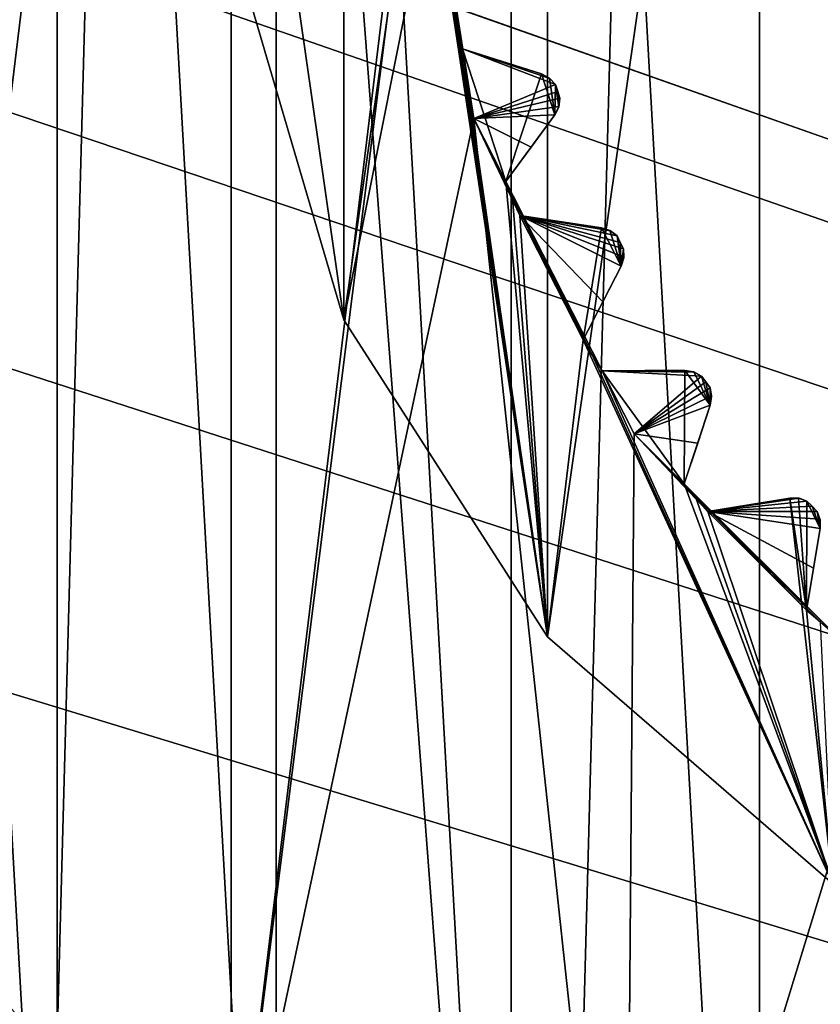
# Model space of a CAD drawing. Header units: millimetres. Extents: x -175 to 114, y -36 to 283.
# Tile 12 of 112: x 14.84 to 19.38, y -6.99 to -1.42. Entities that reach past the tile are written whole.
import ezdxf

# ---------------------------------------------------------------- set-up
doc = ezdxf.new("R2010")
doc.units = ezdxf.units.MM
doc.header["$LTSCALE"] = 65.185185
for name, color, linetype in [('1', 7, 'CONTINUOUS'), ('1173', 7, 'CONTINUOUS'), ('1174', 7, 'CONTINUOUS'), ('1175', 7, 'CONTINUOUS'), ('1176', 7, 'CONTINUOUS'), ('1238', 7, 'CONTINUOUS'), ('1239', 7, 'CONTINUOUS'), ('1240', 7, 'CONTINUOUS'), ('1241', 7, 'CONTINUOUS'), ('2', 7, 'CONTINUOUS'), ('30', 7, 'CONTINUOUS'), ('667', 7, 'CONTINUOUS'), ('668', 7, 'CONTINUOUS'), ('852', 7, 'CONTINUOUS'), ('854', 7, 'CONTINUOUS'), ('856', 7, 'CONTINUOUS'), ('858', 7, 'CONTINUOUS'), ('859', 7, 'CONTINUOUS'), ('860', 7, 'CONTINUOUS'), ('934', 7, 'CONTINUOUS'), ('935', 7, 'CONTINUOUS'), ('936', 7, 'CONTINUOUS'), ('937', 7, 'CONTINUOUS'), ('938', 7, 'CONTINUOUS'), ('939', 7, 'CONTINUOUS'), ('940', 7, 'CONTINUOUS'), ('941', 7, 'CONTINUOUS'), ('942', 7, 'CONTINUOUS'), ('943', 7, 'CONTINUOUS'), ('944', 7, 'CONTINUOUS'), ('945', 7, 'CONTINUOUS'), ('946', 7, 'CONTINUOUS'), ('947', 7, 'CONTINUOUS'), ('948', 7, 'CONTINUOUS'), ('949', 7, 'CONTINUOUS'), ('950', 7, 'CONTINUOUS')]:
    doc.layers.add(name, color=color, linetype=linetype)

msp = doc.modelspace()

# ---------------------------------------------------------------- linework, layer by layer
at = {"layer": '1', "linetype": 'CONTINUOUS'}
for points in [[(18.6379, 15.2434, 80), (21.8562, 15.9153, 80), (21, -15.8035, 80), (18.6379, 15.2434, 80)], [(15.625, 13.9278, 80), (18.6379, 15.2434, 80), (17.8227, -14.9589, 80), (15.625, 13.9278, 80)], [(17.8227, -14.9589, 80), (18.6379, 15.2434, 80), (21, -15.8035, 80), (17.8227, -14.9589, 80)], [(12.9445, 12.0242, 80), (15.625, 13.9278, 80), (14.8851, -13.4827, 80), (12.9445, 12.0242, 80)], [(14.8851, -13.4827, 80), (15.625, 13.9278, 80), (17.8227, -14.9589, 80), (14.8851, -13.4827, 80)], [(12.3112, -11.4373, 80), (12.9445, 12.0242, 80), (14.8851, -13.4827, 80), (12.3112, -11.4373, 80)]]:
    msp.add_3dface(points, dxfattribs=at)
at = {"layer": '1173', "linetype": 'CONTINUOUS'}
for points in [[(19.2991, -4.1427, 106), (19.3281, -4.1719, 106), (19.2991, -4.1427, 94), (19.2991, -4.1427, 106)], [(19.3281, -4.1719, 106), (19.3281, -4.1719, 94), (19.2991, -4.1427, 94), (19.3281, -4.1719, 106)], [(19.3281, -4.1719, 106), (19.3573, -4.2009, 106), (19.3281, -4.1719, 94), (19.3281, -4.1719, 106)], [(19.3573, -4.2009, 106), (19.3573, -4.2009, 94), (19.3281, -4.1719, 94), (19.3573, -4.2009, 106)]]:
    msp.add_3dface(points, dxfattribs=at)
at = {"layer": '1174', "linetype": 'CONTINUOUS'}
for points in [[(18.7027, -3.4345, 106), (18.7268, -3.4679, 106), (18.7027, -3.4345, 94), (18.7027, -3.4345, 106)], [(18.7268, -3.4679, 106), (18.7268, -3.4679, 94), (18.7027, -3.4345, 94), (18.7268, -3.4679, 106)], [(18.7268, -3.4679, 106), (18.7511, -3.5012, 106), (18.7268, -3.4679, 94), (18.7268, -3.4679, 106)], [(18.7511, -3.5012, 106), (18.7511, -3.5012, 94), (18.7268, -3.4679, 94), (18.7511, -3.5012, 106)]]:
    msp.add_3dface(points, dxfattribs=at)
at = {"layer": '1175', "linetype": 'CONTINUOUS'}
for points in [[(18.2245, -2.6418, 106), (18.2431, -2.6785, 106), (18.2245, -2.6418, 94), (18.2245, -2.6418, 106)], [(18.2431, -2.6785, 106), (18.2431, -2.6785, 94), (18.2245, -2.6418, 94), (18.2431, -2.6785, 106)], [(18.2431, -2.6785, 106), (18.2619, -2.7152, 106), (18.2431, -2.6785, 94), (18.2431, -2.6785, 106)], [(18.2619, -2.7152, 106), (18.2619, -2.7152, 94), (18.2431, -2.6785, 94), (18.2619, -2.7152, 106)]]:
    msp.add_3dface(points, dxfattribs=at)
at = {"layer": '1176', "linetype": 'CONTINUOUS'}
for points in [[(17.8762, -1.784, 106), (17.8888, -1.8232, 106), (17.8762, -1.784, 94), (17.8762, -1.784, 106)], [(17.8888, -1.8232, 106), (17.8888, -1.8232, 94), (17.8762, -1.784, 94), (17.8888, -1.8232, 106)], [(17.8888, -1.8232, 106), (17.9016, -1.8623, 106), (17.8888, -1.8232, 94), (17.8888, -1.8232, 106)], [(17.9016, -1.8623, 106), (17.9016, -1.8623, 94), (17.8888, -1.8232, 94), (17.9016, -1.8623, 106)]]:
    msp.add_3dface(points, dxfattribs=at)
at = {"layer": '1238', "linetype": 'CONTINUOUS'}
for points in [[(19.3573, -4.2009, 106), (19.374, -4.2481, 106), (19.3573, -4.2009, 94), (19.3573, -4.2009, 106)], [(19.374, -4.2481, 106), (19.3733, -4.2448, 93.9799), (19.3573, -4.2009, 94), (19.374, -4.2481, 106)], [(19.374, -4.2481, 106), (19.3742, -4.2983, 106), (19.3733, -4.2448, 93.9799), (19.374, -4.2481, 106)], [(19.3742, -4.2983, 106), (19.3742, -4.2983, 93.942), (19.3733, -4.2448, 93.9799), (19.3742, -4.2983, 106)]]:
    msp.add_3dface(points, dxfattribs=at)
at = {"layer": '1239', "linetype": 'CONTINUOUS'}
for points in [[(18.7511, -3.5012, 106), (18.7602, -3.5504, 106), (18.7511, -3.5012, 94), (18.7511, -3.5012, 106)], [(18.7602, -3.5504, 106), (18.7601, -3.5469, 93.9799), (18.7511, -3.5012, 94), (18.7602, -3.5504, 106)], [(18.7602, -3.5504, 106), (18.7526, -3.5999, 106), (18.7601, -3.5469, 93.9799), (18.7602, -3.5504, 106)], [(18.7526, -3.5999, 106), (18.7526, -3.5999, 93.942), (18.7601, -3.5469, 93.9799), (18.7526, -3.5999, 106)]]:
    msp.add_3dface(points, dxfattribs=at)
at = {"layer": '1240', "linetype": 'CONTINUOUS'}
for points in [[(18.2619, -2.7152, 106), (18.2632, -2.7652, 106), (18.2619, -2.7152, 94), (18.2619, -2.7152, 106)], [(18.2632, -2.7652, 106), (18.2636, -2.7618, 93.9799), (18.2619, -2.7152, 94), (18.2632, -2.7652, 106)], [(18.2632, -2.7652, 106), (18.2479, -2.8129, 106), (18.2636, -2.7618, 93.9799), (18.2632, -2.7652, 106)], [(18.2479, -2.8129, 106), (18.2479, -2.8129, 93.942), (18.2636, -2.7618, 93.9799), (18.2479, -2.8129, 106)]]:
    msp.add_3dface(points, dxfattribs=at)
at = {"layer": '1241', "linetype": 'CONTINUOUS'}
for points in [[(17.9016, -1.8623, 106), (17.8951, -1.912, 106), (17.9016, -1.8623, 94), (17.9016, -1.8623, 106)], [(17.8951, -1.912, 106), (17.896, -1.9086, 93.9799), (17.9016, -1.8623, 94), (17.8951, -1.912, 106)], [(17.8951, -1.912, 106), (17.8725, -1.9567, 106), (17.896, -1.9086, 93.9799), (17.8951, -1.912, 106)], [(17.8725, -1.9567, 106), (17.8725, -1.9567, 93.942), (17.896, -1.9086, 93.9799), (17.8725, -1.9567, 106)]]:
    msp.add_3dface(points, dxfattribs=at)
at = {"layer": '2', "linetype": 'CONTINUOUS'}
for points in [[(113.25, -35.25, 92.5), (113.25, 35.25, 92.5), (-66.25, 35.25, 92.5), (113.25, -35.25, 92.5)], [(113.25, -35.25, 92.5), (-66.25, 35.25, 92.5), (-18.1198, 11.172, 92.5), (113.25, -35.25, 92.5)], [(-15.7687, 9.6947, 92.5), (113.25, -35.25, 92.5), (-18.1198, 11.172, 92.5), (-15.7687, 9.6947, 92.5)], [(-13.8053, 7.7313, 92.5), (113.25, -35.25, 92.5), (-15.7687, 9.6947, 92.5), (-13.8053, 7.7313, 92.5)], [(-12.328, 5.3802, 92.5), (113.25, -35.25, 92.5), (-13.8053, 7.7313, 92.5), (-12.328, 5.3802, 92.5)], [(-11.4109, 2.7593, 92.5), (113.25, -35.25, 92.5), (-12.328, 5.3802, 92.5), (-11.4109, 2.7593, 92.5)], [(-11.1, 0, 92.5), (113.25, -35.25, 92.5), (-11.4109, 2.7593, 92.5), (-11.1, 0, 92.5)], [(-11.4109, -2.7593, 92.5), (113.25, -35.25, 92.5), (-11.1, 0, 92.5), (-11.4109, -2.7593, 92.5)], [(-12.328, -5.3802, 92.5), (113.25, -35.25, 92.5), (-11.4109, -2.7593, 92.5), (-12.328, -5.3802, 92.5)], [(-13.8053, -7.7313, 92.5), (113.25, -35.25, 92.5), (-12.328, -5.3802, 92.5), (-13.8053, -7.7313, 92.5)]]:
    msp.add_3dface(points, dxfattribs=at)
at = {"layer": '30', "color": 7, "linetype": 'CONTINUOUS', "true_color": 0x21211a}
for points in [[(30, 32.75, 79.5), (10.7097, 9.6129, 79.5), (-45.75, -32.75, 79.5), (30, 32.75, 79.5)], [(-45.75, 32.75, 79.5), (30, 32.75, 79.5), (-45.75, -32.75, 79.5), (-45.75, 32.75, 79.5)]]:
    msp.add_3dface(points, dxfattribs=at)
at = {"layer": '667', "linetype": 'CONTINUOUS'}
for points in [[(19.03, 12.7915, 110), (20.4912, -13.2117, 110), (20.4912, 13.2117, 110), (19.03, 12.7915, 110)], [(17.6259, 12.2105, 110), (19.03, -12.7915, 110), (19.03, 12.7915, 110), (17.6259, 12.2105, 110)], [(19.03, -12.7915, 110), (20.4912, -13.2117, 110), (19.03, 12.7915, 110), (19.03, -12.7915, 110)], [(16.2951, 11.4757, 110), (17.6259, -12.2105, 110), (17.6259, 12.2105, 110), (16.2951, 11.4757, 110)], [(17.6259, -12.2105, 110), (19.03, -12.7915, 110), (17.6259, 12.2105, 110), (17.6259, -12.2105, 110)], [(15.0551, 10.5965, 110), (16.2951, -11.4757, 110), (16.2951, 11.4757, 110), (15.0551, 10.5965, 110)], [(16.2951, -11.4757, 110), (17.6259, -12.2105, 110), (16.2951, 11.4757, 110), (16.2951, -11.4757, 110)], [(13.9214, 9.584, 110), (15.0551, -10.5965, 110), (15.0551, 10.5965, 110), (13.9214, 9.584, 110)], [(15.0551, -10.5965, 110), (16.2951, -11.4757, 110), (15.0551, 10.5965, 110), (15.0551, -10.5965, 110)], [(13.9214, -9.584, 110), (15.0551, -10.5965, 110), (13.9214, 9.584, 110), (13.9214, -9.584, 110)]]:
    msp.add_3dface(points, dxfattribs=at)
at = {"layer": '668', "linetype": 'CONTINUOUS'}
msp.add_3dface([(16.0398, -8.4207, 93), (14.8023, -10.9065, 93), (14.2414, -6.3907, 93), (16.0398, -8.4207, 93)], dxfattribs=at)
at = {"layer": '852', "linetype": 'CONTINUOUS'}
for points in [[(17.8319, 4.9114, 108), (19.4452, 6.3094, 108), (17.8319, -4.9114, 108), (17.8319, 4.9114, 108)], [(17.8319, -4.9114, 108), (19.4452, 6.3094, 108), (19.4452, -6.3094, 108), (17.8319, -4.9114, 108)], [(16.6778, 3.1156, 108), (17.8319, 4.9114, 108), (16.6778, -3.1156, 108), (16.6778, 3.1156, 108)], [(16.6778, -3.1156, 108), (17.8319, 4.9114, 108), (17.8319, -4.9114, 108), (16.6778, -3.1156, 108)], [(16.0763, -1.0674, 108), (16.6778, 3.1156, 108), (16.6778, -3.1156, 108), (16.0763, -1.0674, 108)]]:
    msp.add_3dface(points, dxfattribs=at)
at = {"layer": '854', "linetype": 'CONTINUOUS'}
for points in [[(16.0763, 1.0674, 106), (16.6778, -3.1156, 106), (16.6778, 3.1156, 106), (16.0763, 1.0674, 106)], [(16.6778, 3.1156, 106), (16.6778, -3.1156, 106), (17.1785, -0.6014, 106), (16.6778, 3.1156, 106)], [(16.0763, -1.0674, 106), (16.6778, -3.1156, 106), (16.0763, 1.0674, 106), (16.0763, -1.0674, 106)], [(16.6778, -3.1156, 106), (17.8319, -4.9114, 106), (17.1785, -0.6014, 106), (16.6778, -3.1156, 106)], [(17.1785, -0.6014, 106), (17.8319, -4.9114, 106), (17.3021, -1.3815, 106), (17.1785, -0.6014, 106)], [(17.3021, -1.3815, 106), (17.8319, -4.9114, 106), (17.3255, -1.4824, 106), (17.3021, -1.3815, 106)], [(17.3255, -1.4824, 106), (17.8319, -4.9114, 106), (17.3504, -1.5829, 106), (17.3255, -1.4824, 106)], [(17.3504, -1.5829, 106), (17.8319, -4.9114, 106), (17.5945, -2.3341, 106), (17.3504, -1.5829, 106)], [(17.7971, -1.7248, 106), (17.3504, -1.5829, 106), (17.5945, -2.3341, 106), (17.7971, -1.7248, 106)], [(17.8725, -1.9567, 106), (17.7971, -1.7248, 106), (17.5945, -2.3341, 106), (17.8725, -1.9567, 106)], [(17.8417, -1.7477, 106), (17.7971, -1.7248, 106), (17.8725, -1.9567, 106), (17.8417, -1.7477, 106)], [(17.8762, -1.784, 106), (17.8417, -1.7477, 106), (17.8725, -1.9567, 106), (17.8762, -1.784, 106)], [(17.8951, -1.912, 106), (17.8762, -1.784, 106), (17.8725, -1.9567, 106), (17.8951, -1.912, 106)], [(17.8888, -1.8232, 106), (17.8762, -1.784, 106), (17.8951, -1.912, 106), (17.8888, -1.8232, 106)], [(17.9016, -1.8623, 106), (17.8888, -1.8232, 106), (17.8951, -1.912, 106), (17.9016, -1.8623, 106)], [(17.5945, -2.3341, 106), (17.8319, -4.9114, 106), (17.6334, -2.43, 106), (17.5945, -2.3341, 106)], [(17.6334, -2.43, 106), (17.8319, -4.9114, 106), (17.6738, -2.5254, 106), (17.6334, -2.43, 106)], [(17.6738, -2.5254, 106), (17.8319, -4.9114, 106), (18.0324, -3.2291, 106), (17.6738, -2.5254, 106)], [(18.1372, -2.5957, 106), (17.6738, -2.5254, 106), (18.0324, -3.2291, 106), (18.1372, -2.5957, 106)], [(18.2479, -2.8129, 106), (18.1372, -2.5957, 106), (18.0324, -3.2291, 106), (18.2479, -2.8129, 106)], [(18.1847, -2.6113, 106), (18.1372, -2.5957, 106), (18.2479, -2.8129, 106), (18.1847, -2.6113, 106)], [(18.2245, -2.6418, 106), (18.1847, -2.6113, 106), (18.2479, -2.8129, 106), (18.2245, -2.6418, 106)], [(18.2431, -2.6785, 106), (18.2245, -2.6418, 106), (18.2479, -2.8129, 106), (18.2431, -2.6785, 106)], [(18.2619, -2.7152, 106), (18.2431, -2.6785, 106), (18.2479, -2.8129, 106), (18.2619, -2.7152, 106)], [(18.2632, -2.7652, 106), (18.2619, -2.7152, 106), (18.2479, -2.8129, 106), (18.2632, -2.7652, 106)], [(17.8319, -4.9114, 106), (19.4452, -6.3094, 106), (18.0324, -3.2291, 106), (17.8319, -4.9114, 106)], [(18.0324, -3.2291, 106), (19.4452, -6.3094, 106), (18.0857, -3.3179, 106), (18.0324, -3.2291, 106)], [(18.0857, -3.3179, 106), (19.4452, -6.3094, 106), (18.1405, -3.4057, 106), (18.0857, -3.3179, 106)], [(18.6092, -3.4026, 106), (18.1405, -3.4057, 106), (18.6048, -4.0447, 106), (18.6092, -3.4026, 106)], [(18.1405, -3.4057, 106), (19.4452, -6.3094, 106), (18.6048, -4.0447, 106), (18.1405, -3.4057, 106)], [(18.7526, -3.5999, 106), (18.6092, -3.4026, 106), (18.6048, -4.0447, 106), (18.7526, -3.5999, 106)], [(18.6587, -3.4107, 106), (18.6092, -3.4026, 106), (18.7526, -3.5999, 106), (18.6587, -3.4107, 106)], [(18.7027, -3.4345, 106), (18.6587, -3.4107, 106), (18.7526, -3.5999, 106), (18.7027, -3.4345, 106)], [(18.7268, -3.4679, 106), (18.7027, -3.4345, 106), (18.7526, -3.5999, 106), (18.7268, -3.4679, 106)], [(18.7511, -3.5012, 106), (18.7268, -3.4679, 106), (18.7526, -3.5999, 106), (18.7511, -3.5012, 106)], [(18.7602, -3.5504, 106), (18.7511, -3.5012, 106), (18.7526, -3.5999, 106), (18.7602, -3.5504, 106)], [(18.6048, -4.0447, 106), (19.4452, -6.3094, 106), (18.6714, -4.124, 106), (18.6048, -4.0447, 106)], [(18.6714, -4.124, 106), (19.4452, -6.3094, 106), (18.7393, -4.2022, 106), (18.6714, -4.124, 106)], [(18.7393, -4.2022, 106), (19.4452, -6.3094, 106), (19.2017, -4.1258, 106), (18.7393, -4.2022, 106)], [(19.2017, -4.1258, 106), (19.4452, -6.3094, 106), (19.2978, -4.7607, 106), (19.2017, -4.1258, 106)], [(19.2519, -4.126, 106), (19.2017, -4.1258, 106), (19.2978, -4.7607, 106), (19.2519, -4.126, 106)], [(19.2991, -4.1427, 106), (19.2519, -4.126, 106), (19.2978, -4.7607, 106), (19.2991, -4.1427, 106)], [(19.3742, -4.2983, 106), (19.2991, -4.1427, 106), (19.2978, -4.7607, 106), (19.3742, -4.2983, 106)], [(19.3281, -4.1719, 106), (19.2991, -4.1427, 106), (19.3742, -4.2983, 106), (19.3281, -4.1719, 106)], [(19.3573, -4.2009, 106), (19.3281, -4.1719, 106), (19.3742, -4.2983, 106), (19.3573, -4.2009, 106)], [(19.374, -4.2481, 106), (19.3573, -4.2009, 106), (19.3742, -4.2983, 106), (19.374, -4.2481, 106)], [(19.2978, -4.7607, 106), (19.4452, -6.3094, 106), (19.376, -4.8286, 106), (19.2978, -4.7607, 106)]]:
    msp.add_3dface(points, dxfattribs=at)
at = {"layer": '856', "linetype": 'CONTINUOUS'}
for points in [[(16.0398, 8.4207, 93.5), (18.2718, 9.9613, 93.5), (16.0398, -8.4207, 93.5), (16.0398, 8.4207, 93.5)], [(16.0398, -8.4207, 93.5), (18.2718, 9.9613, 93.5), (17.1, 0, 93.5), (16.0398, -8.4207, 93.5)], [(14.2414, 6.3907, 93.5), (16.0398, 8.4207, 93.5), (14.2414, -6.3907, 93.5), (14.2414, 6.3907, 93.5)], [(14.2414, -6.3907, 93.5), (16.0398, 8.4207, 93.5), (16.0398, -8.4207, 93.5), (14.2414, -6.3907, 93.5)], [(17.4132, -1.9776, 93.5), (16.0398, -8.4207, 93.5), (17.1, 0, 93.5), (17.4132, -1.9776, 93.5)], [(18.2718, -9.9613, 93.5), (16.0398, -8.4207, 93.5), (17.4132, -1.9776, 93.5), (18.2718, -9.9613, 93.5)], [(18.3222, -3.7618, 93.5), (18.2718, -9.9613, 93.5), (17.4132, -1.9776, 93.5), (18.3222, -3.7618, 93.5)], [(19.7381, -5.1777, 93.5), (18.2718, -9.9613, 93.5), (18.3222, -3.7618, 93.5), (19.7381, -5.1777, 93.5)], [(20.8076, -10.9231, 93.5), (18.2718, -9.9613, 93.5), (19.7381, -5.1777, 93.5), (20.8076, -10.9231, 93.5)]]:
    msp.add_3dface(points, dxfattribs=at)
at = {"layer": '858', "linetype": 'CONTINUOUS'}
for points in [[(16.0763, -1.0674, 108), (16.6778, -3.1156, 108), (16.0763, -1.0674, 106), (16.0763, -1.0674, 108)], [(16.6778, -3.1156, 108), (16.6778, -3.1156, 106), (16.0763, -1.0674, 106), (16.6778, -3.1156, 108)], [(16.6778, -3.1156, 108), (17.8319, -4.9114, 108), (16.6778, -3.1156, 106), (16.6778, -3.1156, 108)], [(17.8319, -4.9114, 108), (17.8319, -4.9114, 106), (16.6778, -3.1156, 106), (17.8319, -4.9114, 108)], [(17.8319, -4.9114, 108), (19.4452, -6.3094, 108), (17.8319, -4.9114, 106), (17.8319, -4.9114, 108)], [(19.4452, -6.3094, 108), (19.4452, -6.3094, 106), (17.8319, -4.9114, 106), (19.4452, -6.3094, 108)]]:
    msp.add_3dface(points, dxfattribs=at)
at = {"layer": '859', "linetype": 'CONTINUOUS'}
for points in [[(16.0398, -8.4207, 93), (14.2414, -6.3907, 93), (16.0398, -8.4207, 93.5), (16.0398, -8.4207, 93)], [(14.2414, -6.3907, 93), (14.2414, -6.3907, 93.5), (16.0398, -8.4207, 93.5), (14.2414, -6.3907, 93)]]:
    msp.add_3dface(points, dxfattribs=at)
at = {"layer": '860', "linetype": 'CONTINUOUS'}
for points in [[(17.4132, -1.9776, 93.5), (17.1, 0, 93.5), (17.3504, -1.5829, 93.55), (17.4132, -1.9776, 93.5)], [(17.3504, -1.5829, 93.55), (17.1, 0, 93.5), (17.3255, -1.4824, 93.55), (17.3504, -1.5829, 93.55)], [(17.3255, -1.4824, 93.55), (17.1, 0, 93.5), (17.3021, -1.3815, 93.55), (17.3255, -1.4824, 93.55)], [(17.8762, -1.784, 94), (17.4132, -1.9776, 93.5), (17.3504, -1.5829, 93.55), (17.8762, -1.784, 94)], [(17.8445, -1.7498, 93.9799), (17.8762, -1.784, 94), (17.3504, -1.5829, 93.55), (17.8445, -1.7498, 93.9799)], [(17.7971, -1.7248, 93.942), (17.8445, -1.7498, 93.9799), (17.3504, -1.5829, 93.55), (17.7971, -1.7248, 93.942)], [(17.5808, -1.656, 93.7535), (17.7971, -1.7248, 93.942), (17.3504, -1.5829, 93.55), (17.5808, -1.656, 93.7535)], [(17.8888, -1.8232, 94), (17.4132, -1.9776, 93.5), (17.8762, -1.784, 94), (17.8888, -1.8232, 94)], [(17.9016, -1.8623, 94), (17.4132, -1.9776, 93.5), (17.8888, -1.8232, 94), (17.9016, -1.8623, 94)], [(17.896, -1.9086, 93.9799), (17.4132, -1.9776, 93.5), (17.9016, -1.8623, 94), (17.896, -1.9086, 93.9799)], [(17.8725, -1.9567, 93.942), (17.4132, -1.9776, 93.5), (17.896, -1.9086, 93.9799), (17.8725, -1.9567, 93.942)], [(17.7379, -2.1394, 93.7536), (17.4132, -1.9776, 93.5), (17.8725, -1.9567, 93.942), (17.7379, -2.1394, 93.7536)], [(18.3222, -3.7618, 93.5), (17.4132, -1.9776, 93.5), (18.1405, -3.4057, 93.55), (18.3222, -3.7618, 93.5)], [(18.1405, -3.4057, 93.55), (17.4132, -1.9776, 93.5), (18.0857, -3.3179, 93.55), (18.1405, -3.4057, 93.55)], [(18.0857, -3.3179, 93.55), (17.4132, -1.9776, 93.5), (18.0324, -3.2291, 93.55), (18.0857, -3.3179, 93.55)], [(18.0324, -3.2291, 93.55), (17.4132, -1.9776, 93.5), (17.6738, -2.5254, 93.55), (18.0324, -3.2291, 93.55)], [(17.6738, -2.5254, 93.55), (17.4132, -1.9776, 93.5), (17.6334, -2.43, 93.55), (17.6738, -2.5254, 93.55)], [(17.6334, -2.43, 93.55), (17.4132, -1.9776, 93.5), (17.5945, -2.3341, 93.55), (17.6334, -2.43, 93.55)], [(17.5945, -2.3341, 93.55), (17.4132, -1.9776, 93.5), (17.7379, -2.1394, 93.7536), (17.5945, -2.3341, 93.55)], [(18.1435, -3.0144, 93.7536), (18.0324, -3.2291, 93.55), (17.6738, -2.5254, 93.55), (18.1435, -3.0144, 93.7536)], [(18.2479, -2.8129, 93.942), (18.1435, -3.0144, 93.7536), (17.6738, -2.5254, 93.55), (18.2479, -2.8129, 93.942)], [(18.2636, -2.7618, 93.9799), (18.2479, -2.8129, 93.942), (17.6738, -2.5254, 93.55), (18.2636, -2.7618, 93.9799)], [(18.2619, -2.7152, 94), (18.2636, -2.7618, 93.9799), (17.6738, -2.5254, 93.55), (18.2619, -2.7152, 94)], [(18.2431, -2.6785, 94), (18.2619, -2.7152, 94), (17.6738, -2.5254, 93.55), (18.2431, -2.6785, 94)], [(18.2245, -2.6418, 94), (18.2431, -2.6785, 94), (17.6738, -2.5254, 93.55), (18.2245, -2.6418, 94)], [(18.1878, -2.613, 93.9799), (18.2245, -2.6418, 94), (17.6738, -2.5254, 93.55), (18.1878, -2.613, 93.9799)], [(18.1372, -2.5957, 93.942), (18.1878, -2.613, 93.9799), (17.6738, -2.5254, 93.55), (18.1372, -2.5957, 93.942)], [(17.9128, -2.5616, 93.7535), (18.1372, -2.5957, 93.942), (17.6738, -2.5254, 93.55), (17.9128, -2.5616, 93.7535)], [(18.6092, -3.4026, 93.942), (18.662, -3.4118, 93.9799), (18.1405, -3.4057, 93.55), (18.6092, -3.4026, 93.942)], [(18.3823, -3.4041, 93.7535), (18.6092, -3.4026, 93.942), (18.1405, -3.4057, 93.55), (18.3823, -3.4041, 93.7535)], [(18.7027, -3.4345, 94), (18.3222, -3.7618, 93.5), (18.1405, -3.4057, 93.55), (18.7027, -3.4345, 94)], [(18.662, -3.4118, 93.9799), (18.7027, -3.4345, 94), (18.1405, -3.4057, 93.55), (18.662, -3.4118, 93.9799)], [(18.7268, -3.4679, 94), (18.3222, -3.7618, 93.5), (18.7027, -3.4345, 94), (18.7268, -3.4679, 94)], [(18.7511, -3.5012, 94), (18.3222, -3.7618, 93.5), (18.7268, -3.4679, 94), (18.7511, -3.5012, 94)], [(18.7601, -3.5469, 93.9799), (18.3222, -3.7618, 93.5), (18.7511, -3.5012, 94), (18.7601, -3.5469, 93.9799)], [(18.7526, -3.5999, 93.942), (18.3222, -3.7618, 93.5), (18.7601, -3.5469, 93.9799), (18.7526, -3.5999, 93.942)], [(18.681, -3.8153, 93.7536), (18.3222, -3.7618, 93.5), (18.7526, -3.5999, 93.942), (18.681, -3.8153, 93.7536)], [(19.7381, -5.1777, 93.5), (18.3222, -3.7618, 93.5), (19.4553, -4.8952, 93.55), (19.7381, -5.1777, 93.5)], [(19.4553, -4.8952, 93.55), (18.3222, -3.7618, 93.5), (19.376, -4.8286, 93.55), (19.4553, -4.8952, 93.55)], [(19.376, -4.8286, 93.55), (18.3222, -3.7618, 93.5), (19.2978, -4.7607, 93.55), (19.376, -4.8286, 93.55)], [(19.2978, -4.7607, 93.55), (18.3222, -3.7618, 93.5), (18.7393, -4.2022, 93.55), (19.2978, -4.7607, 93.55)], [(18.7393, -4.2022, 93.55), (18.3222, -3.7618, 93.5), (18.6714, -4.124, 93.55), (18.7393, -4.2022, 93.55)], [(18.6714, -4.124, 93.55), (18.3222, -3.7618, 93.5), (18.6048, -4.0447, 93.55), (18.6714, -4.124, 93.55)], [(18.6048, -4.0447, 93.55), (18.3222, -3.7618, 93.5), (18.681, -3.8153, 93.7536), (18.6048, -4.0447, 93.55)], [(19.2017, -4.1258, 93.942), (19.2553, -4.1267, 93.9799), (18.7393, -4.2022, 93.55), (19.2017, -4.1258, 93.942)], [(18.9778, -4.1628, 93.7535), (19.2017, -4.1258, 93.942), (18.7393, -4.2022, 93.55), (18.9778, -4.1628, 93.7535)], [(19.2553, -4.1267, 93.9799), (19.2991, -4.1427, 94), (18.7393, -4.2022, 93.55), (19.2553, -4.1267, 93.9799)], [(19.2991, -4.1427, 94), (19.3281, -4.1719, 94), (18.7393, -4.2022, 93.55), (19.2991, -4.1427, 94)], [(19.3281, -4.1719, 94), (19.3573, -4.2009, 94), (18.7393, -4.2022, 93.55), (19.3281, -4.1719, 94)], [(19.3573, -4.2009, 94), (19.3733, -4.2448, 93.9799), (18.7393, -4.2022, 93.55), (19.3573, -4.2009, 94)], [(19.3372, -4.5221, 93.7536), (19.2978, -4.7607, 93.55), (18.7393, -4.2022, 93.55), (19.3372, -4.5221, 93.7536)], [(19.3742, -4.2983, 93.942), (19.3372, -4.5221, 93.7536), (18.7393, -4.2022, 93.55), (19.3742, -4.2983, 93.942)], [(19.3733, -4.2448, 93.9799), (19.3742, -4.2983, 93.942), (18.7393, -4.2022, 93.55), (19.3733, -4.2448, 93.9799)]]:
    msp.add_3dface(points, dxfattribs=at)
at = {"layer": '934', "linetype": 'CONTINUOUS'}
for points in [[(19.2978, -4.7607, 106), (19.376, -4.8286, 106), (19.2978, -4.7607, 93.55), (19.2978, -4.7607, 106)], [(19.376, -4.8286, 106), (19.376, -4.8286, 93.55), (19.2978, -4.7607, 93.55), (19.376, -4.8286, 106)]]:
    msp.add_3dface(points, dxfattribs=at)
at = {"layer": '935', "linetype": 'CONTINUOUS'}
for points in [[(19.3742, -4.2983, 106), (19.2978, -4.7607, 106), (19.2978, -4.7607, 93.55), (19.3742, -4.2983, 106)], [(19.3742, -4.2983, 106), (19.2978, -4.7607, 93.55), (19.3372, -4.5221, 93.7536), (19.3742, -4.2983, 106)], [(19.3742, -4.2983, 106), (19.3372, -4.5221, 93.7536), (19.3742, -4.2983, 93.942), (19.3742, -4.2983, 106)]]:
    msp.add_3dface(points, dxfattribs=at)
at = {"layer": '936', "linetype": 'CONTINUOUS'}
for points in [[(19.2017, -4.1258, 106), (19.2519, -4.126, 106), (19.2017, -4.1258, 93.942), (19.2017, -4.1258, 106)], [(19.2519, -4.126, 106), (19.2553, -4.1267, 93.9799), (19.2017, -4.1258, 93.942), (19.2519, -4.126, 106)], [(19.2519, -4.126, 106), (19.2991, -4.1427, 106), (19.2553, -4.1267, 93.9799), (19.2519, -4.126, 106)], [(19.2991, -4.1427, 106), (19.2991, -4.1427, 94), (19.2553, -4.1267, 93.9799), (19.2991, -4.1427, 106)]]:
    msp.add_3dface(points, dxfattribs=at)
at = {"layer": '937', "linetype": 'CONTINUOUS'}
for points in [[(18.7393, -4.2022, 106), (19.2017, -4.1258, 106), (19.2017, -4.1258, 93.942), (18.7393, -4.2022, 106)], [(18.7393, -4.2022, 106), (19.2017, -4.1258, 93.942), (18.9778, -4.1628, 93.7535), (18.7393, -4.2022, 106)], [(18.7393, -4.2022, 106), (18.9778, -4.1628, 93.7535), (18.7393, -4.2022, 93.55), (18.7393, -4.2022, 106)]]:
    msp.add_3dface(points, dxfattribs=at)
at = {"layer": '938', "linetype": 'CONTINUOUS'}
for points in [[(18.6048, -4.0447, 106), (18.6714, -4.124, 106), (18.6048, -4.0447, 93.55), (18.6048, -4.0447, 106)], [(18.6714, -4.124, 106), (18.6714, -4.124, 93.55), (18.6048, -4.0447, 93.55), (18.6714, -4.124, 106)], [(18.6714, -4.124, 106), (18.7393, -4.2022, 106), (18.6714, -4.124, 93.55), (18.6714, -4.124, 106)], [(18.7393, -4.2022, 106), (18.7393, -4.2022, 93.55), (18.6714, -4.124, 93.55), (18.7393, -4.2022, 106)]]:
    msp.add_3dface(points, dxfattribs=at)
at = {"layer": '939', "linetype": 'CONTINUOUS'}
for points in [[(18.7526, -3.5999, 106), (18.6048, -4.0447, 106), (18.6048, -4.0447, 93.55), (18.7526, -3.5999, 106)], [(18.7526, -3.5999, 106), (18.6048, -4.0447, 93.55), (18.681, -3.8153, 93.7536), (18.7526, -3.5999, 106)], [(18.7526, -3.5999, 106), (18.681, -3.8153, 93.7536), (18.7526, -3.5999, 93.942), (18.7526, -3.5999, 106)]]:
    msp.add_3dface(points, dxfattribs=at)
at = {"layer": '940', "linetype": 'CONTINUOUS'}
for points in [[(18.6092, -3.4026, 106), (18.6587, -3.4107, 106), (18.6092, -3.4026, 93.942), (18.6092, -3.4026, 106)], [(18.6587, -3.4107, 106), (18.662, -3.4118, 93.9799), (18.6092, -3.4026, 93.942), (18.6587, -3.4107, 106)], [(18.6587, -3.4107, 106), (18.7027, -3.4345, 106), (18.662, -3.4118, 93.9799), (18.6587, -3.4107, 106)], [(18.7027, -3.4345, 106), (18.7027, -3.4345, 94), (18.662, -3.4118, 93.9799), (18.7027, -3.4345, 106)]]:
    msp.add_3dface(points, dxfattribs=at)
at = {"layer": '941', "linetype": 'CONTINUOUS'}
for points in [[(18.1405, -3.4057, 106), (18.6092, -3.4026, 106), (18.6092, -3.4026, 93.942), (18.1405, -3.4057, 106)], [(18.1405, -3.4057, 106), (18.6092, -3.4026, 93.942), (18.3823, -3.4041, 93.7535), (18.1405, -3.4057, 106)], [(18.1405, -3.4057, 106), (18.3823, -3.4041, 93.7535), (18.1405, -3.4057, 93.55), (18.1405, -3.4057, 106)]]:
    msp.add_3dface(points, dxfattribs=at)
at = {"layer": '942', "linetype": 'CONTINUOUS'}
for points in [[(18.0324, -3.2291, 106), (18.0857, -3.3179, 106), (18.0324, -3.2291, 93.55), (18.0324, -3.2291, 106)], [(18.0857, -3.3179, 106), (18.0857, -3.3179, 93.55), (18.0324, -3.2291, 93.55), (18.0857, -3.3179, 106)], [(18.0857, -3.3179, 106), (18.1405, -3.4057, 106), (18.0857, -3.3179, 93.55), (18.0857, -3.3179, 106)], [(18.1405, -3.4057, 106), (18.1405, -3.4057, 93.55), (18.0857, -3.3179, 93.55), (18.1405, -3.4057, 106)]]:
    msp.add_3dface(points, dxfattribs=at)
at = {"layer": '943', "linetype": 'CONTINUOUS'}
for points in [[(18.2479, -2.8129, 106), (18.0324, -3.2291, 106), (18.0324, -3.2291, 93.55), (18.2479, -2.8129, 106)], [(18.2479, -2.8129, 106), (18.0324, -3.2291, 93.55), (18.1435, -3.0144, 93.7536), (18.2479, -2.8129, 106)], [(18.2479, -2.8129, 106), (18.1435, -3.0144, 93.7536), (18.2479, -2.8129, 93.942), (18.2479, -2.8129, 106)]]:
    msp.add_3dface(points, dxfattribs=at)
at = {"layer": '944', "linetype": 'CONTINUOUS'}
for points in [[(18.1372, -2.5957, 106), (18.1847, -2.6113, 106), (18.1372, -2.5957, 93.942), (18.1372, -2.5957, 106)], [(18.1847, -2.6113, 106), (18.1878, -2.613, 93.9799), (18.1372, -2.5957, 93.942), (18.1847, -2.6113, 106)], [(18.1847, -2.6113, 106), (18.2245, -2.6418, 106), (18.1878, -2.613, 93.9799), (18.1847, -2.6113, 106)], [(18.2245, -2.6418, 106), (18.2245, -2.6418, 94), (18.1878, -2.613, 93.9799), (18.2245, -2.6418, 106)]]:
    msp.add_3dface(points, dxfattribs=at)
at = {"layer": '945', "linetype": 'CONTINUOUS'}
for points in [[(17.6738, -2.5254, 106), (18.1372, -2.5957, 106), (18.1372, -2.5957, 93.942), (17.6738, -2.5254, 106)], [(17.6738, -2.5254, 106), (18.1372, -2.5957, 93.942), (17.9128, -2.5616, 93.7535), (17.6738, -2.5254, 106)], [(17.6738, -2.5254, 106), (17.9128, -2.5616, 93.7535), (17.6738, -2.5254, 93.55), (17.6738, -2.5254, 106)]]:
    msp.add_3dface(points, dxfattribs=at)
at = {"layer": '946', "linetype": 'CONTINUOUS'}
for points in [[(17.5945, -2.3341, 106), (17.6334, -2.43, 106), (17.5945, -2.3341, 93.55), (17.5945, -2.3341, 106)], [(17.6334, -2.43, 106), (17.6334, -2.43, 93.55), (17.5945, -2.3341, 93.55), (17.6334, -2.43, 106)], [(17.6334, -2.43, 106), (17.6738, -2.5254, 106), (17.6334, -2.43, 93.55), (17.6334, -2.43, 106)], [(17.6738, -2.5254, 106), (17.6738, -2.5254, 93.55), (17.6334, -2.43, 93.55), (17.6738, -2.5254, 106)]]:
    msp.add_3dface(points, dxfattribs=at)
at = {"layer": '947', "linetype": 'CONTINUOUS'}
for points in [[(17.8725, -1.9567, 106), (17.5945, -2.3341, 106), (17.5945, -2.3341, 93.55), (17.8725, -1.9567, 106)], [(17.8725, -1.9567, 106), (17.5945, -2.3341, 93.55), (17.7379, -2.1394, 93.7536), (17.8725, -1.9567, 106)], [(17.8725, -1.9567, 106), (17.7379, -2.1394, 93.7536), (17.8725, -1.9567, 93.942), (17.8725, -1.9567, 106)]]:
    msp.add_3dface(points, dxfattribs=at)
at = {"layer": '948', "linetype": 'CONTINUOUS'}
for points in [[(17.7971, -1.7248, 106), (17.8417, -1.7477, 106), (17.7971, -1.7248, 93.942), (17.7971, -1.7248, 106)], [(17.8417, -1.7477, 106), (17.8445, -1.7498, 93.9799), (17.7971, -1.7248, 93.942), (17.8417, -1.7477, 106)], [(17.8417, -1.7477, 106), (17.8762, -1.784, 106), (17.8445, -1.7498, 93.9799), (17.8417, -1.7477, 106)], [(17.8762, -1.784, 106), (17.8762, -1.784, 94), (17.8445, -1.7498, 93.9799), (17.8762, -1.784, 106)]]:
    msp.add_3dface(points, dxfattribs=at)
at = {"layer": '949', "linetype": 'CONTINUOUS'}
for points in [[(17.3504, -1.5829, 106), (17.7971, -1.7248, 106), (17.7971, -1.7248, 93.942), (17.3504, -1.5829, 106)], [(17.3504, -1.5829, 106), (17.7971, -1.7248, 93.942), (17.5808, -1.656, 93.7535), (17.3504, -1.5829, 106)], [(17.3504, -1.5829, 106), (17.5808, -1.656, 93.7535), (17.3504, -1.5829, 93.55), (17.3504, -1.5829, 106)]]:
    msp.add_3dface(points, dxfattribs=at)
at = {"layer": '950', "linetype": 'CONTINUOUS'}
for points in [[(17.3021, -1.3815, 106), (17.3255, -1.4824, 106), (17.3021, -1.3815, 93.55), (17.3021, -1.3815, 106)], [(17.3255, -1.4824, 106), (17.3255, -1.4824, 93.55), (17.3021, -1.3815, 93.55), (17.3255, -1.4824, 106)], [(17.3255, -1.4824, 106), (17.3504, -1.5829, 106), (17.3255, -1.4824, 93.55), (17.3255, -1.4824, 106)], [(17.3504, -1.5829, 106), (17.3504, -1.5829, 93.55), (17.3255, -1.4824, 93.55), (17.3504, -1.5829, 106)]]:
    msp.add_3dface(points, dxfattribs=at)

doc.saveas('drawing.dxf')
